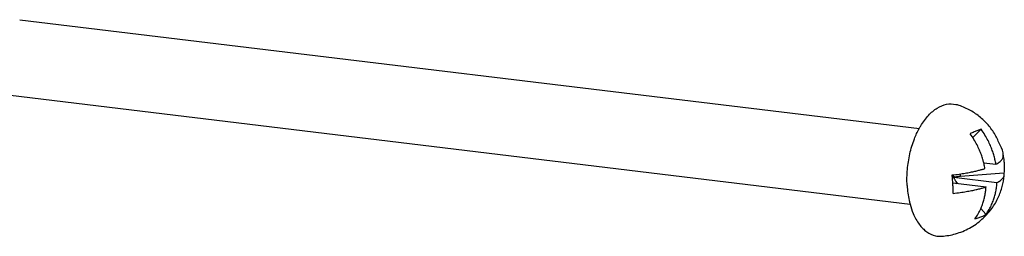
# Model space of a CAD drawing. Header units: inches. Extents: x -4 to 262, y 56 to 231.
# Tile 158 of 162: x 131.19 to 134.246, y 177.725 to 178.398. Entities that reach past the tile are written whole.
import ezdxf

# ---------------------------------------------------------------- set-up
doc = ezdxf.new("R2010")
doc.units = ezdxf.units.IN
doc.header["$LTSCALE"] = 1.2
doc.header["$MEASUREMENT"] = 0
doc.layers.add('3_ALL_AXES', color=7, linetype='CONTINUOUS')
doc.layers.add('7_ALL_FEATURES', color=7, linetype='CONTINUOUS')

msp = doc.modelspace()

# ---------------------------------------------------------------- linework, layer by layer
at = {"layer": '3_ALL_AXES', "color": 7, "linetype": 'Continuous'}
for p, q in [((131.1899, 178.398), (133.9825, 178.0595)), ((131.1615, 178.1635), (133.9542, 177.8249))]:
    msp.add_line(p, q, dxfattribs=at)
for points, start_tangent, end_tangent in [([(133.982, 178.0598), (133.9867, 178.068), (134.0109, 178.1007), (134.0381, 178.1234), (134.0669, 178.135), (134.0954, 178.1347), (134.1011, 178.1331)], (0.479675, 0.877446), (0.952492, -0.304563)), ([(134.2425, 177.9759), (134.2425, 177.9764), (134.2333, 178.0077), (134.2176, 178.0404), (134.1958, 178.0707), (134.1685, 178.097), (134.1367, 178.1181), (134.1011, 178.1331)], (-0.201413, 0.979507), (-0.952937, 0.303168)), ([(133.9445, 177.8827), (133.9453, 177.932), (133.9529, 177.9812), (133.967, 178.0274), (133.982, 178.0598)], (-0.056642, 0.998395), (0.479675, 0.877446)), ([(134.191, 177.7916), (134.2074, 177.8115), (134.2274, 177.8457), (134.2397, 177.8795), (134.2458, 177.9126), (134.246, 177.9151)], (0.680093, 0.733126), (0.08932, 0.996003)), ([(133.9445, 177.8827), (133.9507, 177.8363), (133.9535, 177.8247)], (0.056642, -0.998395), (0.255766, -0.966739)), ([(133.9535, 177.8247), (133.9635, 177.7953), (133.9821, 177.7621), (134.0054, 177.7388), (134.0321, 177.7266), (134.0516, 177.7251)], (0.255766, -0.966739), (0.997909, 0.06464)), ([(134.0516, 177.7251), (134.0949, 177.7326), (134.1381, 177.7503), (134.1768, 177.7776), (134.191, 177.7916)], (0.997775, 0.066675), (0.680093, 0.733126))]:
    msp.add_spline(points, degree=3, dxfattribs=dict(at, start_tangent=start_tangent, end_tangent=end_tangent))
at = {"layer": '7_ALL_FEATURES', "color": 7, "linetype": 'Continuous'}
for p, q in [((134.1742, 178.0573), (134.148, 178.0317)), ((134.2417, 177.9786), (134.2422, 177.9759)), ((134.2422, 177.9759), (134.2428, 177.9727)), ((134.1821, 177.9536), (134.2201, 177.949)), ((134.0862, 177.8906), (134.0844, 177.9154)), ((134.0913, 177.9085), (134.0845, 177.9133)), ((134.0901, 177.9057), (134.0847, 177.9101)), ((134.0913, 177.9085), (134.0892, 177.9081)), ((134.0892, 177.9081), (134.0901, 177.9057)), ((134.0892, 177.9081), (134.2234, 177.8918)), ((134.1101, 177.9108), (134.1096, 177.9187)), ((134.2449, 177.9215), (134.1101, 177.9108)), ((134.0865, 177.8863), (134.0862, 177.8906)), ((134.0862, 177.8906), (134.1893, 177.8781)), ((134.0989, 177.8891), (134.101, 177.8899)), ((134.101, 177.8899), (134.1021, 177.8887)), ((134.1732, 177.8107), (134.1892, 177.7932))]:
    msp.add_line(p, q, dxfattribs=at)
for points, start_tangent, end_tangent in [([(134.1742, 178.0573), (134.1639, 178.0538), (134.1525, 178.0492), (134.1401, 178.0436)], (-0.956149, -0.292881), (-0.903777, -0.428005)), ([(134.2201, 177.949), (134.2171, 177.9635), (134.2134, 177.9776), (134.2088, 177.9917), (134.203, 178.0065), (134.1956, 178.0224), (134.186, 178.0395), (134.1742, 178.0573)], (-0.172859, 0.984946), (-0.589156, 0.808019)), ([(134.1822, 177.9536), (134.1794, 177.9639), (134.1748, 177.978), (134.1689, 177.9928), (134.1615, 178.0087), (134.152, 178.0258), (134.1401, 178.0436)], (-0.244117, 0.969746), (-0.589156, 0.808019)), ([(134.2201, 177.949), (134.2255, 177.952), (134.2305, 177.9554), (134.2351, 177.9592), (134.2389, 177.9634), (134.2417, 177.968), (134.2428, 177.9726)], (0.881513, 0.472159), (0.060272, 0.998182)), ([(134.2428, 177.9726), (134.2428, 177.9731), (134.2425, 177.9759)], (0.060272, 0.998182), (-0.201277, 0.979534)), ([(134.2428, 177.9727), (134.2441, 177.9645), (134.2454, 177.9502)], (0.170896, -0.985289), (0.056642, -0.998395)), ([(134.0844, 177.9154), (134.106, 177.9181), (134.1249, 177.9211), (134.1411, 177.9241), (134.1551, 177.927), (134.167, 177.9299), (134.1772, 177.9326), (134.1861, 177.9353)], (0.993727, 0.111835), (0.954241, 0.29904)), ([(134.1861, 177.9353), (134.1831, 177.9498), (134.1822, 177.9536)], (-0.172859, 0.984946), (-0.244117, 0.969746)), ([(134.2454, 177.9502), (134.2457, 177.9358), (134.2449, 177.9215)], (0.056642, -0.998395), (-0.088248, -0.996099)), ([(134.101, 177.8899), (134.0969, 177.8948), (134.0933, 177.9001), (134.0901, 177.9057)], (-0.673903, 0.738819), (-0.451057, 0.892495)), ([(134.1101, 177.9108), (134.1036, 177.9102), (134.0974, 177.9095), (134.0913, 177.9085)], (-0.996902, -0.078657), (-0.986007, -0.166701)), ([(134.2234, 177.8918), (134.2287, 177.8949), (134.2338, 177.8983), (134.2383, 177.902), (134.2422, 177.9062), (134.2449, 177.9109), (134.246, 177.9151)], (0.881513, 0.472159), (0.0901, 0.995933)), ([(134.246, 177.9151), (134.246, 177.9159), (134.2449, 177.9215)], (0.0901, 0.995933), (-0.395498, 0.918467)), ([(134.0876, 177.8582), (134.0872, 177.8721), (134.0865, 177.8863)], (-0.023135, 0.999732), (-0.056642, 0.998395)), ([(134.0876, 177.8582), (134.1093, 177.861), (134.1281, 177.8639), (134.1444, 177.8669), (134.1583, 177.8699), (134.1702, 177.8727), (134.1804, 177.8755), (134.1893, 177.8781)], (0.993727, 0.111835), (0.954241, 0.29904)), ([(134.1551, 177.7796), (134.1651, 177.7947), (134.1728, 177.8097), (134.1785, 177.824), (134.1827, 177.8376), (134.1858, 177.8508), (134.1879, 177.8641), (134.1893, 177.8781)], (0.598838, 0.80087), (0.065441, 0.997856)), ([(134.1892, 177.7932), (134.1991, 177.8084), (134.2068, 177.8234), (134.2126, 177.8377), (134.2168, 177.8513), (134.2198, 177.8645), (134.222, 177.8778), (134.2234, 177.8918)], (0.598838, 0.80087), (0.065441, 0.997856)), ([(134.1551, 177.7796), (134.1677, 177.7828), (134.179, 177.7874), (134.1892, 177.7932)], (0.981586, 0.19102), (0.823681, 0.567053))]:
    msp.add_spline(points, degree=3, dxfattribs=dict(at, start_tangent=start_tangent, end_tangent=end_tangent))

doc.saveas('drawing.dxf')
